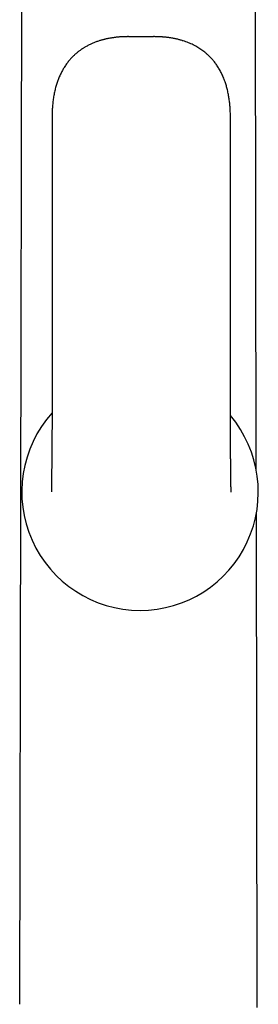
# Model space of a CAD drawing. Header units: millimetres. Extents: x 8 to 727, y 12 to 719.
# Tile 58 of 73: x 394 to 418, y 549 to 648. Entities that reach past the tile are written whole.
import ezdxf

# ---------------------------------------------------------------- set-up
doc = ezdxf.new("R2010")
doc.units = ezdxf.units.MM

msp = doc.modelspace()

# ---------------------------------------------------------------- linework, layer by layer
at = {"color": 7, "linetype": 'Continuous', "lineweight": 30}
for p, q in [((394.069, 682.33), (393.837, 549.458)), ((417.536, 602.88), (417.398, 682.33)), ((397.078, 638.158), (397.078, 608.058)), ((414.944, 608.058), (414.944, 638.158)), ((417.63, 549.155), (417.544, 598.563))]:
    msp.add_line(p, q, dxfattribs=at)
for start, end in [(138.10861, 270), (270, 40.18455)]:
    msp.add_arc((405.895, 600.699), 11.844, start, end, dxfattribs=at)
for points, knots in [([(405.779, 646.212), (405.766, 646.212), (405.742, 646.212), (405.708, 646.212), (405.681, 646.212), (405.656, 646.212), (405.629, 646.213), (405.588, 646.213), (405.532, 646.214), (405.463, 646.216), (405.389, 646.218), (405.316, 646.221), (405.249, 646.223), (405.2, 646.225), (405.166, 646.226), (405.141, 646.227), (405.115, 646.227), (405.093, 646.228), (405.074, 646.228), (405.056, 646.229), (405.035, 646.229), (405.012, 646.23), (404.989, 646.231), (404.967, 646.231), (404.947, 646.231), (404.918, 646.232), (404.874, 646.233), (404.815, 646.233), (404.747, 646.234), (404.676, 646.234), (404.583, 646.233), (404.474, 646.232), (404.354, 646.228), (404.244, 646.224), (404.137, 646.22), (404.025, 646.213), (403.906, 646.206), (403.781, 646.196), (403.649, 646.184), (403.511, 646.17), (403.369, 646.153), (403.22, 646.133), (403.07, 646.111), (402.923, 646.087), (402.787, 646.062), (402.662, 646.037), (402.547, 646.013), (402.436, 645.988), (402.322, 645.961), (402.201, 645.93), (402.073, 645.895), (401.937, 645.856), (401.794, 645.812), (401.643, 645.762), (401.487, 645.706), (401.33, 645.646), (401.177, 645.584), (401.032, 645.521), (400.884, 645.453), (400.734, 645.379), (400.584, 645.3), (400.446, 645.223), (400.326, 645.152), (400.223, 645.089), (400.131, 645.03), (400.036, 644.967), (399.933, 644.896), (399.823, 644.816), (399.704, 644.726), (399.579, 644.625), (399.457, 644.522), (399.34, 644.417), (399.229, 644.312), (399.114, 644.199), (398.998, 644.077), (398.882, 643.948), (398.765, 643.811), (398.648, 643.663), (398.529, 643.504), (398.41, 643.334), (398.301, 643.166), (398.201, 643.001), (398.11, 642.84), (398.02, 642.671), (397.931, 642.492), (397.844, 642.304), (397.764, 642.116), (397.69, 641.929), (397.622, 641.744), (397.557, 641.55), (397.495, 641.348), (397.435, 641.139), (397.38, 640.921), (397.328, 640.696), (397.28, 640.461), (397.238, 640.226), (397.202, 639.991), (397.17, 639.755), (397.143, 639.512), (397.12, 639.259), (397.102, 638.997), (397.088, 638.726), (397.08, 638.445), (397.079, 638.254), (397.078, 638.158)], [0, 0, 0, 0, 0.003034, 0.005489, 0.007396, 0.008916, 0.010929, 0.013271, 0.017916, 0.023133, 0.028496, 0.034151, 0.039224, 0.043504, 0.044924, 0.046821, 0.049063, 0.050761, 0.051885, 0.053198, 0.054863, 0.056536, 0.058611, 0.060041, 0.061431, 0.063047, 0.06658, 0.070899, 0.076015, 0.081382, 0.086565, 0.096216, 0.105167, 0.112703, 0.120329, 0.12849, 0.137183, 0.146406, 0.155976, 0.166049, 0.176624, 0.187311, 0.198909, 0.209734, 0.219791, 0.229085, 0.23762, 0.245401, 0.253998, 0.263088, 0.272741, 0.282954, 0.29395, 0.305523, 0.317672, 0.330142, 0.342162, 0.353684, 0.364712, 0.377781, 0.390096, 0.401662, 0.412483, 0.420465, 0.428077, 0.436282, 0.44535, 0.455289, 0.466106, 0.477814, 0.490427, 0.500984, 0.512123, 0.523858, 0.536204, 0.548706, 0.561813, 0.575551, 0.589945, 0.605025, 0.620826, 0.633773, 0.64721, 0.66116, 0.675649, 0.690703, 0.706352, 0.720232, 0.734593, 0.749456, 0.764845, 0.780787, 0.797008, 0.813814, 0.831234, 0.849297, 0.865995, 0.883253, 0.901096, 0.91955, 0.938639, 0.958392, 0.978836, 1, 1, 1, 1]), ([(405.803, 646.212), (405.799, 646.212), (405.795, 646.212), (405.792, 646.212), (405.791, 646.212)], [0, 0, 0, 0, 0.92219, 1, 1, 1, 1]), ([(406.226, 646.212), (406.154, 646.213), (406.011, 646.215), (405.868, 646.213), (405.796, 646.212)], [0, 0, 0, 0, 0.5, 1, 1, 1, 1]), ([(406.231, 646.212), (406.231, 646.212), (406.227, 646.212), (406.223, 646.212), (406.22, 646.212)], [0, 0, 0, 0, 0.098969, 1, 1, 1, 1]), ([(414.944, 638.158), (414.944, 638.25), (414.943, 638.431), (414.935, 638.699), (414.923, 638.958), (414.906, 639.208), (414.885, 639.449), (414.861, 639.68), (414.833, 639.902), (414.802, 640.116), (414.765, 640.336), (414.722, 640.56), (414.674, 640.788), (414.621, 641.007), (414.565, 641.217), (414.507, 641.418), (414.44, 641.628), (414.364, 641.844), (414.279, 642.066), (414.191, 642.276), (414.1, 642.474), (414.007, 642.662), (413.908, 642.849), (413.801, 643.035), (413.688, 643.218), (413.574, 643.39), (413.459, 643.551), (413.345, 643.701), (413.23, 643.842), (413.118, 643.973), (413.007, 644.095), (412.9, 644.207), (412.795, 644.31), (412.693, 644.407), (412.59, 644.5), (412.458, 644.614), (412.293, 644.746), (412.095, 644.893), (411.891, 645.032), (411.683, 645.162), (411.462, 645.288), (411.229, 645.41), (410.982, 645.526), (410.732, 645.632), (410.479, 645.728), (410.266, 645.8), (410.093, 645.853), (409.957, 645.893), (409.814, 645.932), (409.663, 645.97), (409.504, 646.007), (409.337, 646.042), (409.162, 646.076), (408.995, 646.104), (408.841, 646.128), (408.705, 646.146), (408.576, 646.162), (408.455, 646.176), (408.343, 646.187), (408.237, 646.196), (408.144, 646.203), (408.06, 646.209), (407.98, 646.214), (407.895, 646.219), (407.804, 646.223), (407.707, 646.227), (407.604, 646.23), (407.501, 646.232), (407.404, 646.233), (407.319, 646.234), (407.244, 646.234), (407.178, 646.233), (407.118, 646.232), (407.072, 646.231), (407.038, 646.231), (407.011, 646.23), (406.981, 646.229), (406.948, 646.228), (406.915, 646.228), (406.883, 646.227), (406.846, 646.225), (406.801, 646.224), (406.751, 646.222), (406.7, 646.221), (406.654, 646.219), (406.608, 646.218), (406.56, 646.216), (406.51, 646.215), (406.464, 646.214), (406.42, 646.213), (406.384, 646.213), (406.356, 646.212), (406.336, 646.212), (406.312, 646.212), (406.28, 646.212), (406.256, 646.212), (406.243, 646.212)], [0, 0, 0, 0, 0.020147, 0.039635, 0.058487, 0.07673, 0.094386, 0.111178, 0.127448, 0.143216, 0.1585, 0.176092, 0.193057, 0.209422, 0.225216, 0.240464, 0.255191, 0.273217, 0.290482, 0.307028, 0.322891, 0.338109, 0.352713, 0.369178, 0.384876, 0.399846, 0.414122, 0.427978, 0.441175, 0.453739, 0.465691, 0.477049, 0.487641, 0.497774, 0.507818, 0.517819, 0.535906, 0.553888, 0.57179, 0.589633, 0.607434, 0.627342, 0.647185, 0.666935, 0.686605, 0.706207, 0.715966, 0.726239, 0.737045, 0.748388, 0.760275, 0.772707, 0.785692, 0.79915, 0.809728, 0.81973, 0.829152, 0.83799, 0.84624, 0.8539, 0.861162, 0.866548, 0.872353, 0.878577, 0.885223, 0.892292, 0.899783, 0.907599, 0.914908, 0.920865, 0.926264, 0.931105, 0.935388, 0.939266, 0.941185, 0.943159, 0.945376, 0.948139, 0.950636, 0.952812, 0.955374, 0.958762, 0.962888, 0.966578, 0.969964, 0.973066, 0.976855, 0.980479, 0.983872, 0.987014, 0.990157, 0.991657, 0.993059, 0.994667, 0.997011, 1, 1, 1, 1]), ([(397.078, 608.058), (397.078, 607.954), (397.078, 607.748), (397.077, 607.442), (397.076, 607.144), (397.075, 606.876), (397.074, 606.637), (397.073, 606.426), (397.071, 606.225), (397.07, 606.024), (397.069, 605.826), (397.067, 605.633), (397.066, 605.452), (397.065, 605.31), (397.064, 605.205), (397.063, 605.136), (397.063, 605.073), (397.062, 605.015), (397.062, 604.963), (397.061, 604.917), (397.061, 604.879), (397.061, 604.841), (397.06, 604.792), (397.06, 604.728), (397.059, 604.648), (397.058, 604.552), (397.057, 604.443), (397.056, 604.324), (397.055, 604.203), (397.053, 604.079), (397.052, 603.925), (397.05, 603.738), (397.047, 603.521), (397.045, 603.331), (397.044, 603.171), (397.042, 603.041), (397.041, 602.916), (397.039, 602.793), (397.038, 602.673), (397.036, 602.557), (397.035, 602.45), (397.034, 602.353), (397.033, 602.264), (397.032, 602.183), (397.031, 602.105), (397.03, 602.019), (397.028, 601.92), (397.027, 601.812), (397.026, 601.704), (397.024, 601.598), (397.023, 601.496), (397.021, 601.391), (397.02, 601.287), (397.019, 601.185), (397.017, 601.092), (397.016, 601.009), (397.015, 600.941), (397.014, 600.886), (397.014, 600.851), (397.014, 600.826), (397.013, 600.808), (397.013, 600.79), (397.013, 600.773), (397.013, 600.757), (397.012, 600.742), (397.012, 600.728), (397.012, 600.716), (397.012, 600.705), (397.012, 600.699), (397.012, 600.697), (397.012, 600.696)], [0, 0, 0, 0, 0.0325253, 0.0645321, 0.0957434, 0.125929, 0.1488025, 0.1708499, 0.192008, 0.2122244, 0.2340009, 0.2544577, 0.2735576, 0.2912736, 0.299515, 0.3069648, 0.3135886, 0.3193867, 0.3255366, 0.3303681, 0.3339548, 0.3377695, 0.3423925, 0.3496667, 0.3583213, 0.3683512, 0.38058, 0.3934735, 0.4066567, 0.4201233, 0.4338666, 0.4573676, 0.4815848, 0.5064849, 0.5214658, 0.5366419, 0.551348, 0.5652995, 0.5803978, 0.5945334, 0.6077219, 0.6199779, 0.6313143, 0.6417427, 0.6516801, 0.6620948, 0.6767879, 0.6924024, 0.7085342, 0.7249531, 0.7416835, 0.7586624, 0.779081, 0.7995827, 0.8202256, 0.8409831, 0.861719, 0.8779849, 0.8942785, 0.9009666, 0.9085147, 0.9169638, 0.9263429, 0.9355302, 0.9455134, 0.9563243, 0.9679989, 0.9805779, 0.9941073, 1, 1, 1, 1]), ([(415.01, 600.694), (415.01, 600.694), (415.01, 600.695), (415.01, 600.698), (415.01, 600.704), (415.01, 600.712), (415.01, 600.721), (415.01, 600.732), (415.01, 600.745), (415.009, 600.758), (415.009, 600.771), (415.009, 600.784), (415.009, 600.796), (415.009, 600.808), (415.008, 600.822), (415.008, 600.837), (415.008, 600.855), (415.008, 600.876), (415.007, 600.9), (415.007, 600.926), (415.006, 600.955), (415.006, 600.983), (415.005, 601.012), (415.005, 601.038), (415.005, 601.066), (415.004, 601.095), (415.004, 601.126), (415.003, 601.156), (415.003, 601.185), (415.002, 601.213), (415.002, 601.243), (415.001, 601.277), (415.001, 601.315), (415, 601.356), (415, 601.394), (414.999, 601.426), (414.999, 601.449), (414.999, 601.47), (414.998, 601.492), (414.998, 601.519), (414.997, 601.551), (414.997, 601.592), (414.996, 601.639), (414.996, 601.69), (414.995, 601.739), (414.994, 601.786), (414.994, 601.833), (414.993, 601.88), (414.992, 601.926), (414.992, 601.969), (414.991, 602.013), (414.991, 602.059), (414.99, 602.108), (414.989, 602.153), (414.989, 602.194), (414.988, 602.229), (414.988, 602.261), (414.988, 602.29), (414.987, 602.314), (414.987, 602.334), (414.987, 602.354), (414.987, 602.378), (414.986, 602.411), (414.986, 602.453), (414.985, 602.505), (414.984, 602.562), (414.984, 602.62), (414.983, 602.691), (414.982, 602.771), (414.981, 602.86), (414.98, 602.942), (414.979, 603.015), (414.978, 603.081), (414.978, 603.144), (414.977, 603.206), (414.976, 603.27), (414.975, 603.333), (414.975, 603.395), (414.974, 603.458), (414.973, 603.521), (414.973, 603.586), (414.972, 603.643), (414.972, 603.694), (414.971, 603.74), (414.971, 603.788), (414.97, 603.841), (414.969, 603.901), (414.969, 603.968), (414.968, 604.042), (414.967, 604.123), (414.966, 604.21), (414.966, 604.3), (414.965, 604.39), (414.964, 604.476), (414.963, 604.56), (414.962, 604.65), (414.961, 604.744), (414.961, 604.843), (414.96, 604.935), (414.959, 605.088), (414.957, 605.307), (414.955, 605.522), (414.954, 605.671), (414.953, 605.755), (414.953, 605.848), (414.952, 605.951), (414.951, 606.064), (414.951, 606.188), (414.95, 606.321), (414.949, 606.464), (414.948, 606.616), (414.947, 606.778), (414.947, 606.948), (414.946, 607.138), (414.945, 607.347), (414.945, 607.577), (414.944, 607.815), (414.944, 607.976), (414.944, 608.058)], [0, 0, 0, 0, 0.004584, 0.017279, 0.02902, 0.039852, 0.049815, 0.058945, 0.068844, 0.077633, 0.085352, 0.092033, 0.097703, 0.104101, 0.110037, 0.116595, 0.123762, 0.131526, 0.139962, 0.149108, 0.157712, 0.166253, 0.173988, 0.180932, 0.187101, 0.194409, 0.201627, 0.208785, 0.214271, 0.220057, 0.226193, 0.232755, 0.23991, 0.247662, 0.255492, 0.260201, 0.264128, 0.267302, 0.270809, 0.275221, 0.280537, 0.286757, 0.294605, 0.302425, 0.30972, 0.316493, 0.322744, 0.329958, 0.33632, 0.341954, 0.347752, 0.353892, 0.360375, 0.367205, 0.371641, 0.376186, 0.380354, 0.383964, 0.387014, 0.389502, 0.39158, 0.394427, 0.398501, 0.403698, 0.410024, 0.417249, 0.424307, 0.431066, 0.442387, 0.452736, 0.462099, 0.470465, 0.477824, 0.484643, 0.491842, 0.498945, 0.505951, 0.512859, 0.519679, 0.526662, 0.533909, 0.54077, 0.545662, 0.550508, 0.555603, 0.561347, 0.567813, 0.575005, 0.582927, 0.591582, 0.600974, 0.610817, 0.62035, 0.62953, 0.638352, 0.646815, 0.657858, 0.66821, 0.677864, 0.686918, 0.716298, 0.746145, 0.754037, 0.762592, 0.772206, 0.782874, 0.794584, 0.807323, 0.821073, 0.835814, 0.851519, 0.868154, 0.88568, 0.904051, 0.926706, 0.950343, 0.974828, 1, 1, 1, 1])]:
    msp.add_open_spline(points, degree=3, knots=knots, dxfattribs=at)
at = {"color": 252, "linetype": 'Continuous', "lineweight": 0}
msp.add_open_spline([(406.263, 646.212), (406.179, 646.212), (406.011, 646.212), (405.843, 646.212), (405.76, 646.212)], degree=3, knots=[0, 0, 0, 0, 0.499988, 1, 1, 1, 1], dxfattribs=at)

doc.saveas('drawing.dxf')
